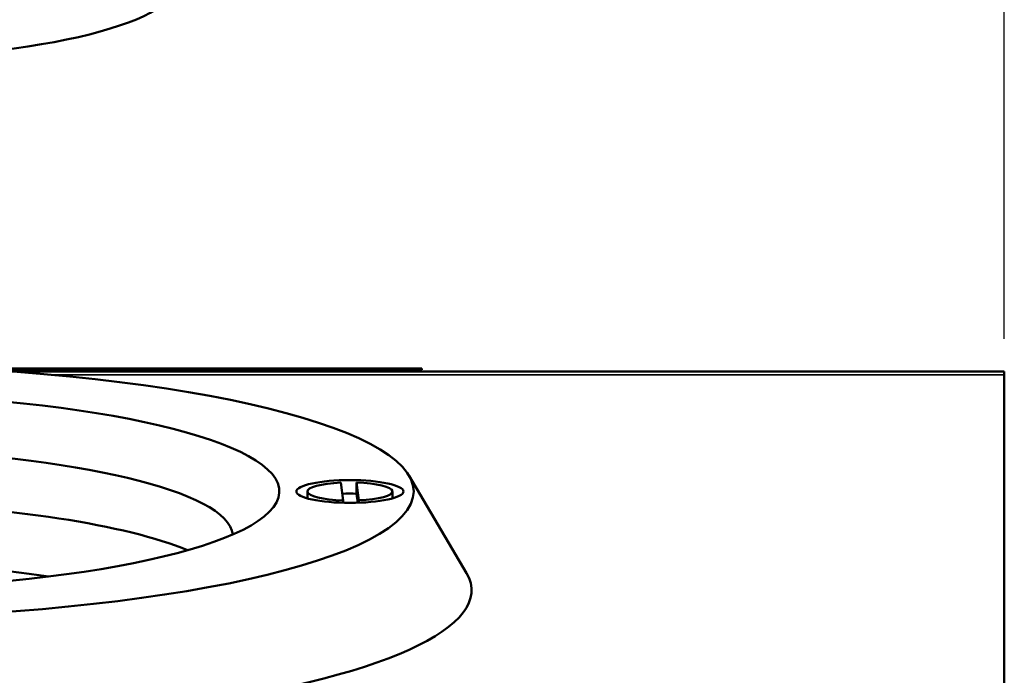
# Model space of a CAD drawing. Header units: inches. Extents: x 3.3 to 58.3, y 0.8 to 38.3.
# Tile 65 of 162: x 41.1 to 42.8, y 4.2 to 5.3. Entities that reach past the tile are written whole.
import ezdxf

# ---------------------------------------------------------------- set-up
doc = ezdxf.new("R2010")
doc.units = ezdxf.units.IN
doc.header["$MEASUREMENT"] = 0
for name, color, linetype, lineweight in [('Dimension (ANSI)', 7, 'Continuous', 25), ('Visible (ANSI)', 7, 'Continuous', 50), ('Visible Narrow (ANSI)', 7, 'Continuous', 35)]:
    doc.layers.add(name, color=color, linetype=linetype, lineweight=lineweight)
doc.styles.add('Note Text (ANSI)', font='tahoma.ttf')
doc.dimstyles.new('Default (ANSI)', dxfattribs={"dimtxt": 0.75, "dimasz": 0.098425, "dimexe": 0.125, "dimexo": 0.0625, "dimgap": 0.031496, "dimtad": 0, "dimtih": 1, "dimtoh": 1, "dimrnd": 1e-08, "dimzin": 4, "dimdsep": 46, "dimtxsty": 'Note Text (ANSI)', "dimcen": 0.09, "dimdle": 0.393701, "dimclrd": 256, "dimclre": 256, "dimclrt": 256, "dimadec": 0, "dimazin": 1, "dimtfac": 0.16, "dimtofl": 0, "dimtmove": 0, "dimatfit": 3, "dimfxl": 1, "dimtolj": 1, "dimtzin": 4, "dimlwd": -1, "dimlwe": -1, "dimarcsym": 0})

# ---------------------------------------------------------------- blocks, each defined once
blk = doc.blocks.new('*D5')
at = {"layer": 'Defpoints', "color": 0}
for p in [(42.8391, 9.2008), (21.1391, 4.6703), (42.8391, 4.6703)]:
    blk.add_point(p, dxfattribs=at)
at = {"layer": 'Dimension (ANSI)'}
for p, q in [((21.1391, 4.7328), (21.1391, 9.3258)), ((42.8391, 4.7328), (42.8391, 9.3258)), ((21.2375, 9.2008), (30.7235, 9.2008)), ((42.7406, 9.2008), (33.2546, 9.2008))]:
    blk.add_line(p, q, dxfattribs=at)
for points in [[(21.2375, 9.2172), (21.2375, 9.1844), (21.1391, 9.2008)], [(42.7406, 9.2172), (42.7406, 9.1844), (42.8391, 9.2008)]]:
    blk.add_solid(points, dxfattribs=at)
at = {"layer": 'Dimension (ANSI)', "insert": (30.755, 9.5914), "char_height": 0.75, "attachment_point": 1, "style": 'Note Text (ANSI)'}
blk.add_mtext('\\A1;21.70', dxfattribs=at)

msp = doc.modelspace()

# ---------------------------------------------------------------- linework, layer by layer
at = {"layer": 'Visible (ANSI)'}
for p, q in [((41.7248, 4.681), (41.0473, 4.681)), ((41.0811, 4.679), (41.7248, 4.679)), ((41.7711, 4.681), (41.7248, 4.681)), ((41.7248, 4.679), (41.7248, 4.681)), ((41.7248, 4.679), (41.7711, 4.679)), ((41.7711, 4.679), (41.7711, 4.681)), ((41.8326, 4.681), (41.8209, 4.681)), ((41.8209, 4.679), (41.8209, 4.681)), ((41.8326, 4.679), (41.8209, 4.679)), ((41.8326, 4.679), (41.8326, 4.681)), ((41.8327, 4.679), (41.8327, 4.681)), ((41.125, 4.676), (42.8391, 4.676)), ((42.8391, 4.676), (42.8391, 4.6703)), ((42.8391, 4.6703), (42.8391, 2.9449)), ((41.8106, 4.496), (41.9098, 4.3277)), ((41.6969, 4.4533), (41.6929, 4.484)), ((41.7199, 4.4842), (41.7239, 4.4534)), ((41.7199, 4.4699), (41.7199, 4.4842)), ((41.6349, 4.4687), (41.6349, 4.4568)), ((41.72, 4.4648), (41.722, 4.4493)), ((41.7819, 4.4687), (41.7819, 4.4568)), ((41.6969, 4.4492), (41.6969, 4.4533)), ((41.7239, 4.4534), (41.7239, 4.4493))]:
    msp.add_line(p, q, dxfattribs=at)
for centre, major_axis, start_param, end_param in [((40.7884, 5.3439), (-0.6171, 0), 0.026752, 3.114841), ((40.7884, 4.4687), (1.0302, 0), 1.668021, 7.756757), ((40.7884, 4.4687), (-0.798, 0), 4.838033, 10.869931), ((40.7884, 4.3906), (0.718, 0), 0.025739, 1.431066), ((41.7084, 4.4687), (-0.0735, 0), 4.924982, 7.69713), ((41.7084, 4.4687), (0.0735, 0), 4.924982, 7.69713), ((41.7084, 4.4502), (0.0699, 0), 1.404175, 1.757812), ((40.7884, 4.2977), (-0.718, 0), 3.613135, 4.572659), ((40.7884, 4.2), (0.6975, 0), 0.960607, 1.426931), ((40.7884, 4.2977), (1.1302, 0), 3.016782, 6.407996)]:
    msp.add_ellipse(centre, major_axis=major_axis, ratio=0.21286, start_param=start_param, end_param=end_param, dxfattribs=at)
msp.add_ellipse((41.7084, 4.4687), major_axis=(0.0925, 0), ratio=0.21286, dxfattribs=at)
for points in [[(41.8209, 4.681), (41.8209, 4.681), (41.8206, 4.681), (41.8191, 4.681), (41.8163, 4.681), (41.8119, 4.681), (41.8063, 4.681), (41.7995, 4.681), (41.7916, 4.681), (41.7828, 4.681), (41.7757, 4.681), (41.7717, 4.681), (41.7711, 4.681)], [(41.8209, 4.679), (41.8209, 4.679), (41.8206, 4.679), (41.8191, 4.679), (41.8163, 4.679), (41.8119, 4.679), (41.8063, 4.679), (41.7995, 4.679), (41.7916, 4.679), (41.7828, 4.679), (41.7757, 4.679), (41.7717, 4.679), (41.7711, 4.679)]]:
    msp.add_open_spline(points, degree=3, knots=[0.5475451, 0.5475451, 0.5475451, 0.5475451, 0.5631553, 0.5842387, 0.6097662, 0.6354145, 0.6616446, 0.6888655, 0.7165291, 0.7441516, 0.7721486, 0.7777393, 0.7777393, 0.7777393, 0.7777393], dxfattribs=at)
for points in [[(41.8327, 4.681), (41.8327, 4.681), (41.8326, 4.681), (41.8326, 4.681)], [(41.8327, 4.679), (41.8327, 4.679), (41.8326, 4.679), (41.8326, 4.679)]]:
    msp.add_open_spline(points, degree=3, dxfattribs=at)
msp.add_rational_spline([(41.72, 4.4648), (41.7199, 4.4673), (41.7199, 4.4699)], [1, 1.0003359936, 1], degree=2, dxfattribs=at)
at = {"layer": 'Visible Narrow (ANSI)'}
msp.add_line((42.8391, 4.6703), (41.1946, 4.6703), dxfattribs=at)

# ---------------------------------------------------------------- dimensions: what is measured, and where the dimension line sits
at = {"layer": 'Dimension (ANSI)'}
dim = msp.add_linear_dim(base=(42.8391, 9.2008), p1=(21.1391, 4.6703), p2=(42.8391, 4.6703), angle=180, dimstyle='Default (ANSI)', override={"dimtih": 0, "dimtoh": 0, "dimdec": 2, "dimtp": 0, "dimtm": 0, "dimtdec": 2, "dimatfit": 1}, dxfattribs=at)
dim.commit()
dim.dimension.update_dxf_attribs({"geometry": '*D5', "text_midpoint": (31.9891, 9.2008), "dimtype": 160})

doc.saveas('drawing.dxf')
